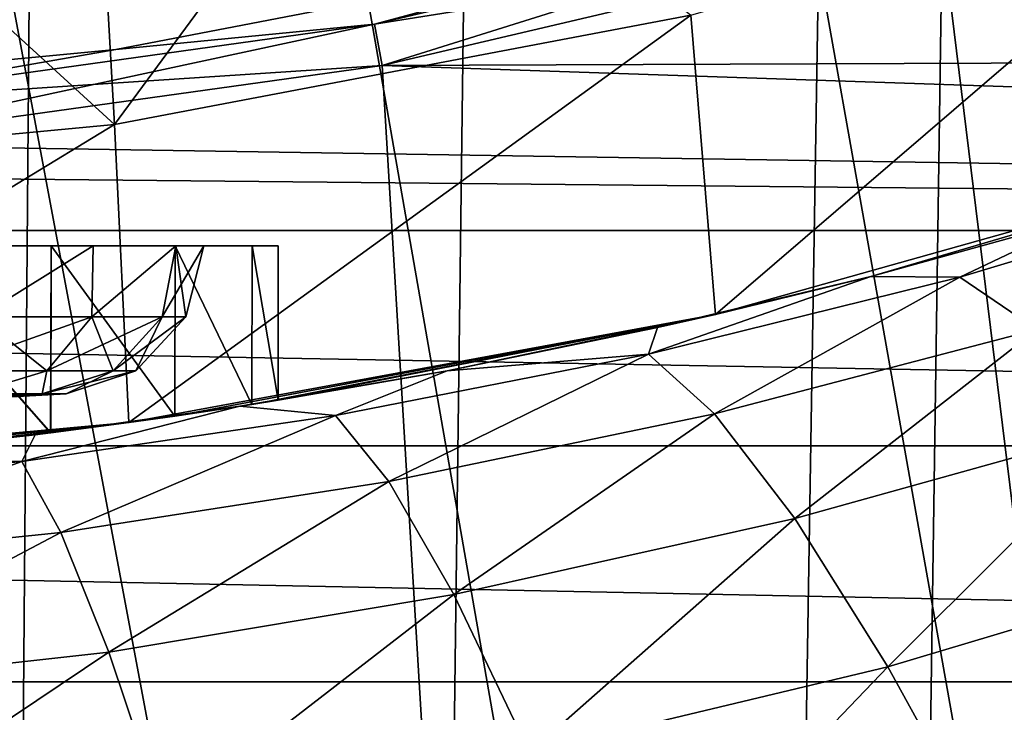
# Model space of a CAD drawing. Header units: millimetres. Extents: x -65 to 65, y -82 to 87.
# Tile 70 of 223: x 2.63 to 5.94, y -18.77 to -16.44. Entities that reach past the tile are written whole.
import ezdxf

# ---------------------------------------------------------------- set-up
doc = ezdxf.new("R2010")
doc.units = ezdxf.units.MM
doc.header["$LTSCALE"] = 101.851852
for name, color, linetype in [('11', 7, 'CONTINUOUS'), ('12', 7, 'CONTINUOUS'), ('221', 7, 'CONTINUOUS'), ('3', 7, 'CONTINUOUS'), ('35', 7, 'CONTINUOUS'), ('463', 7, 'CONTINUOUS'), ('466', 7, 'CONTINUOUS'), ('471', 7, 'CONTINUOUS'), ('779', 7, 'CONTINUOUS'), ('780', 7, 'CONTINUOUS'), ('781', 7, 'CONTINUOUS'), ('787', 7, 'CONTINUOUS'), ('788', 7, 'CONTINUOUS'), ('812', 7, 'CONTINUOUS'), ('817', 7, 'CONTINUOUS'), ('941', 7, 'CONTINUOUS'), ('943', 7, 'CONTINUOUS'), ('945', 7, 'CONTINUOUS')]:
    doc.layers.add(name, color=color, linetype=linetype)

msp = doc.modelspace()

# ---------------------------------------------------------------- linework, layer by layer
at = {"layer": '11', "color": 7, "linetype": 'CONTINUOUS', "true_color": 0xebebeb}
for points in [[(6.9004, -16.8895, 94.1), (5.4937, -17.303, 117.4938), (4.9709, -17.431, 94.1), (6.9004, -16.8895, 94.1)], [(6.2206, -17.1022, 117.3309), (5.4937, -17.303, 117.4938), (6.9004, -16.8895, 94.1), (6.2206, -17.1022, 117.3309)], [(5.4937, -17.303, 117.4938), (4.7763, -17.4753, 117.6349), (4.9709, -17.431, 94.1), (5.4937, -17.303, 117.4938)], [(2.9978, -17.7945, 94.1), (4.9709, -17.431, 94.1), (3.1525, -17.773, 106.5796), (2.9978, -17.7945, 94.1)], [(3.1525, -17.773, 106.5796), (4.9709, -17.431, 94.1), (3.4116, -17.7339, 107.3199), (3.1525, -17.773, 106.5796)], [(3.4116, -17.7339, 107.3199), (4.9709, -17.431, 94.1), (3.5, -17.7198, 108.1009), (3.4116, -17.7339, 107.3199)], [(4.9709, -17.431, 94.1), (4.0686, -17.6205, 117.7546), (3.5, -17.7198, 108.1009), (4.9709, -17.431, 94.1)], [(4.7763, -17.4753, 117.6349), (4.0686, -17.6205, 117.7546), (4.9709, -17.431, 94.1), (4.7763, -17.4753, 117.6349)], [(4.0686, -17.6205, 117.7546), (3.3706, -17.7403, 117.8534), (3.5, -17.7198, 108.1009), (4.0686, -17.6205, 117.7546)], [(3.5, -17.7198, 108.1009), (3.3706, -17.7403, 117.8534), (3.4113, -17.7339, 108.8817), (3.5, -17.7198, 108.1009)], [(3.3706, -17.7403, 117.8534), (2.6821, -17.8359, 117.932), (3.1518, -17.7731, 109.6217), (3.3706, -17.7403, 117.8534)], [(3.4113, -17.7339, 108.8817), (3.3706, -17.7403, 117.8534), (3.1518, -17.7731, 109.6217), (3.4113, -17.7339, 108.8817)], [(3.1518, -17.7731, 109.6217), (2.6821, -17.8359, 117.932), (2.734, -17.8295, 110.2849), (3.1518, -17.7731, 109.6217)], [(2.7346, -17.8294, 105.9159), (2.9978, -17.7945, 94.1), (3.1525, -17.773, 106.5796), (2.7346, -17.8294, 105.9159)], [(1.0037, -17.9769, 94.1), (2.9978, -17.7945, 94.1), (1.5174, -17.9476, 104.9461), (1.0037, -17.9769, 94.1)], [(1.5174, -17.9476, 104.9461), (2.9978, -17.7945, 94.1), (2.1813, -17.8916, 105.3629), (1.5174, -17.9476, 104.9461)], [(2.1813, -17.8916, 105.3629), (2.9978, -17.7945, 94.1), (2.7346, -17.8294, 105.9159), (2.1813, -17.8916, 105.3629)], [(2.6821, -17.8359, 117.932), (2.003, -17.9086, 117.9914), (2.1806, -17.8917, 110.8377), (2.6821, -17.8359, 117.932)], [(2.734, -17.8295, 110.2849), (2.6821, -17.8359, 117.932), (2.1806, -17.8917, 110.8377), (2.734, -17.8295, 110.2849)]]:
    msp.add_3dface(points, dxfattribs=at)
at = {"layer": '12', "color": 7, "linetype": 'CONTINUOUS', "true_color": 0xebebeb}
for points in [[(6.7815, -15.8745, 94.1), (4.9709, -17.431, 94.1), (4.8879, -16.4232, 94.1), (6.7815, -15.8745, 94.1)], [(6.9004, -16.8895, 94.1), (4.9709, -17.431, 94.1), (6.7815, -15.8745, 94.1), (6.9004, -16.8895, 94.1)], [(4.8879, -16.4232, 94.1), (2.9978, -17.7945, 94.1), (2.9486, -16.7917, 94.1), (4.8879, -16.4232, 94.1)], [(4.9709, -17.431, 94.1), (2.9978, -17.7945, 94.1), (4.8879, -16.4232, 94.1), (4.9709, -17.431, 94.1)], [(2.9486, -16.7917, 94.1), (1.0037, -17.9769, 94.1), (0.9876, -16.9766, 94.1), (2.9486, -16.7917, 94.1)], [(2.9978, -17.7945, 94.1), (1.0037, -17.9769, 94.1), (2.9486, -16.7917, 94.1), (2.9978, -17.7945, 94.1)]]:
    msp.add_3dface(points, dxfattribs=at)
at = {"layer": '221', "color": 7, "linetype": 'CONTINUOUS', "true_color": 0xebebeb}
for points in [[(2.9486, -16.7917, 94.1), (2.8892, -15.7422, 95.9143), (3.8417, -15.5791, 95.9143), (2.9486, -16.7917, 94.1)], [(4.8879, -16.4232, 94.1), (2.9486, -16.7917, 94.1), (3.8417, -15.5791, 95.9143), (4.8879, -16.4232, 94.1)], [(2.9486, -16.7917, 94.1), (1.9299, -15.8589, 95.9143), (2.8892, -15.7422, 95.9143), (2.9486, -16.7917, 94.1)], [(2.9486, -16.7917, 94.1), (0.9876, -16.9766, 94.1), (1.9299, -15.8589, 95.9143), (2.9486, -16.7917, 94.1)]]:
    msp.add_3dface(points, dxfattribs=at)
at = {"layer": '3', "color": 7, "linetype": 'CONTINUOUS', "true_color": 0xebebeb}
for points in [[(1.3437, -23.9342, 130.5292), (4.0266, -23.9608, 130.3782), (1.403, -9.9598, 128.0651), (1.3437, -23.9342, 130.5292)], [(1.403, -9.9598, 128.0651), (4.0266, -23.9608, 130.3782), (4.2048, -9.9865, 127.9142), (1.403, -9.9598, 128.0651)], [(4.0266, -23.9608, 130.3782), (6.6962, -24.0138, 130.0777), (4.2048, -9.9865, 127.9142), (4.0266, -23.9608, 130.3782)], [(4.2048, -9.9865, 127.9142), (6.6962, -24.0138, 130.0777), (6.9938, -10.0395, 127.6137), (4.2048, -9.9865, 127.9142)]]:
    msp.add_3dface(points, dxfattribs=at)
at = {"layer": '35', "color": 7, "linetype": 'CONTINUOUS', "true_color": 0xebebeb}
for points in [[(6.2206, -17.1022, 117.3309), (6.8328, -16.9928, 118.3888), (5.793, -17.3053, 118.6621), (6.2206, -17.1022, 117.3309)], [(6.8328, -16.9928, 118.3888), (6.0524, -17.4817, 119.8423), (5.793, -17.3053, 118.6621), (6.8328, -16.9928, 118.3888)], [(5.4937, -17.303, 117.4938), (6.2206, -17.1022, 117.3309), (5.793, -17.3053, 118.6621), (5.4937, -17.303, 117.4938)], [(4.7763, -17.4753, 117.6349), (5.4937, -17.303, 117.4938), (4.7454, -17.5647, 118.894), (4.7763, -17.4753, 117.6349)], [(5.4937, -17.303, 117.4938), (5.793, -17.3053, 118.6621), (4.7454, -17.5647, 118.894), (5.4937, -17.303, 117.4938)], [(5.793, -17.3053, 118.6621), (4.9681, -17.7656, 120.1082), (4.7454, -17.5647, 118.894), (5.793, -17.3053, 118.6621)], [(6.0524, -17.4817, 119.8423), (4.9681, -17.7656, 120.1082), (5.793, -17.3053, 118.6621), (6.0524, -17.4817, 119.8423)], [(4.0686, -17.6205, 117.7546), (4.7763, -17.4753, 117.6349), (4.7454, -17.5647, 118.894), (4.0686, -17.6205, 117.7546)], [(6.0524, -17.4817, 119.8423), (5.2382, -18.1185, 121.2773), (4.9681, -17.7656, 120.1082), (6.0524, -17.4817, 119.8423)], [(6.3664, -17.8034, 120.9777), (5.2382, -18.1185, 121.2773), (6.0524, -17.4817, 119.8423), (6.3664, -17.8034, 120.9777)], [(4.0686, -17.6205, 117.7546), (4.7454, -17.5647, 118.894), (3.6924, -17.7714, 119.0816), (4.0686, -17.6205, 117.7546)], [(4.7454, -17.5647, 118.894), (3.8722, -17.9937, 120.3258), (3.6924, -17.7714, 119.0816), (4.7454, -17.5647, 118.894)], [(4.9681, -17.7656, 120.1082), (3.8722, -17.9937, 120.3258), (4.7454, -17.5647, 118.894), (4.9681, -17.7656, 120.1082)], [(3.3706, -17.7403, 117.8534), (4.0686, -17.6205, 117.7546), (3.6924, -17.7714, 119.0816), (3.3706, -17.7403, 117.8534)], [(2.6821, -17.8359, 117.932), (3.3706, -17.7403, 117.8534), (2.6368, -17.9257, 119.2227), (2.6821, -17.8359, 117.932)], [(3.3706, -17.7403, 117.8534), (3.6924, -17.7714, 119.0816), (2.6368, -17.9257, 119.2227), (3.3706, -17.7403, 117.8534)], [(3.6924, -17.7714, 119.0816), (2.7685, -18.1653, 120.4916), (2.6368, -17.9257, 119.2227), (3.6924, -17.7714, 119.0816)], [(3.8722, -17.9937, 120.3258), (2.7685, -18.1653, 120.4916), (3.6924, -17.7714, 119.0816), (3.8722, -17.9937, 120.3258)], [(4.9681, -17.7656, 120.1082), (4.0911, -18.374, 121.5247), (3.8722, -17.9937, 120.3258), (4.9681, -17.7656, 120.1082)], [(5.2382, -18.1185, 121.2773), (4.0911, -18.374, 121.5247), (4.9681, -17.7656, 120.1082), (5.2382, -18.1185, 121.2773)], [(6.3664, -17.8034, 120.9777), (5.5511, -18.6171, 122.3809), (5.2382, -18.1185, 121.2773), (6.3664, -17.8034, 120.9777)], [(6.7295, -18.2647, 122.0485), (5.5511, -18.6171, 122.3809), (6.3664, -17.8034, 120.9777), (6.7295, -18.2647, 122.0485)], [(2.003, -17.9086, 117.9914), (2.6821, -17.8359, 117.932), (2.6368, -17.9257, 119.2227), (2.003, -17.9086, 117.9914)], [(2.003, -17.9086, 117.9914), (2.6368, -17.9257, 119.2227), (1.5809, -18.0281, 119.3165), (2.003, -17.9086, 117.9914)], [(2.6368, -17.9257, 119.2227), (1.6609, -18.2799, 120.6031), (1.5809, -18.0281, 119.3165), (2.6368, -17.9257, 119.2227)], [(2.7685, -18.1653, 120.4916), (1.6609, -18.2799, 120.6031), (2.6368, -17.9257, 119.2227), (2.7685, -18.1653, 120.4916)], [(3.8722, -17.9937, 120.3258), (2.9295, -18.5679, 121.715), (2.7685, -18.1653, 120.4916), (3.8722, -17.9937, 120.3258)], [(4.0911, -18.374, 121.5247), (2.9295, -18.5679, 121.715), (3.8722, -17.9937, 120.3258), (4.0911, -18.374, 121.5247)], [(5.2382, -18.1185, 121.2773), (4.3451, -18.9055, 122.6574), (4.0911, -18.374, 121.5247), (5.2382, -18.1185, 121.2773)], [(5.5511, -18.6171, 122.3809), (4.3451, -18.9055, 122.6574), (5.2382, -18.1185, 121.2773), (5.5511, -18.6171, 122.3809)], [(2.7685, -18.1653, 120.4916), (1.7594, -18.6983, 121.8442), (1.6609, -18.2799, 120.6031), (2.7685, -18.1653, 120.4916)], [(2.9295, -18.5679, 121.715), (1.7594, -18.6983, 121.8442), (2.7685, -18.1653, 120.4916), (2.9295, -18.5679, 121.715)], [(6.7295, -18.2647, 122.0485), (5.9012, -19.2527, 123.3995), (5.5511, -18.6171, 122.3809), (6.7295, -18.2647, 122.0485)], [(7.1354, -18.8576, 123.0359), (5.9012, -19.2527, 123.3995), (6.7295, -18.2647, 122.0485), (7.1354, -18.8576, 123.0359)], [(4.0911, -18.374, 121.5247), (3.1171, -19.1264, 122.8716), (2.9295, -18.5679, 121.715), (4.0911, -18.374, 121.5247)], [(4.3451, -18.9055, 122.6574), (3.1171, -19.1264, 122.8716), (4.0911, -18.374, 121.5247), (4.3451, -18.9055, 122.6574)], [(2.9295, -18.5679, 121.715), (1.8745, -19.2761, 123.0182), (1.7594, -18.6983, 121.8442), (2.9295, -18.5679, 121.715)], [(3.1171, -19.1264, 122.8716), (1.8745, -19.2761, 123.0182), (2.9295, -18.5679, 121.715), (3.1171, -19.1264, 122.8716)], [(5.5511, -18.6171, 122.3809), (4.6299, -19.579, 123.7039), (4.3451, -18.9055, 122.6574), (5.5511, -18.6171, 122.3809)], [(5.9012, -19.2527, 123.3995), (4.6299, -19.579, 123.7039), (5.5511, -18.6171, 122.3809), (5.9012, -19.2527, 123.3995)]]:
    msp.add_3dface(points, dxfattribs=at)
at = {"layer": '463', "color": 7, "linetype": 'CONTINUOUS', "true_color": 0xebebeb}
for points in [[(2.7356, -17.2, 105.9169), (2.2518, -17.2, 106.8008), (2.1812, -17.2, 105.3634), (2.7356, -17.2, 105.9169)], [(2.1812, -17.2, 110.8366), (2.5111, -17.2, 108.7724), (2.7356, -17.2, 110.2831), (2.1812, -17.2, 110.8366)], [(2.5111, -17.2, 107.4276), (2.2518, -17.2, 106.8008), (2.7356, -17.2, 105.9169), (2.5111, -17.2, 107.4276)], [(2.5996, -17.2, 108.1), (2.5111, -17.2, 107.4276), (2.7356, -17.2, 105.9169), (2.5996, -17.2, 108.1)], [(2.5111, -17.2, 108.7724), (2.5996, -17.2, 108.1), (2.7356, -17.2, 110.2831), (2.5111, -17.2, 108.7724)], [(2.7356, -17.2, 110.2831), (2.5996, -17.2, 108.1), (2.7356, -17.2, 105.9169), (2.7356, -17.2, 110.2831)], [(3.1537, -17.2, 109.6179), (2.7356, -17.2, 110.2831), (3.1537, -17.2, 106.5821), (3.1537, -17.2, 109.6179)], [(3.1537, -17.2, 106.5821), (2.7356, -17.2, 110.2831), (2.7356, -17.2, 105.9169), (3.1537, -17.2, 106.5821)], [(3.4122, -17.2, 108.8776), (3.1537, -17.2, 109.6179), (3.4122, -17.2, 107.3224), (3.4122, -17.2, 108.8776)], [(3.4122, -17.2, 107.3224), (3.1537, -17.2, 109.6179), (3.1537, -17.2, 106.5821), (3.4122, -17.2, 107.3224)], [(3.4995, -17.2, 108.1), (3.4122, -17.2, 108.8776), (3.4122, -17.2, 107.3224), (3.4995, -17.2, 108.1)]]:
    msp.add_3dface(points, dxfattribs=at)
at = {"layer": '466', "color": 7, "linetype": 'CONTINUOUS', "true_color": 0xebebeb}
for points in [[(2.734, -17.8295, 110.2849), (2.1806, -17.8917, 110.8377), (2.1812, -17.2, 110.8366), (2.734, -17.8295, 110.2849)], [(2.1813, -17.8916, 105.3629), (2.7346, -17.8294, 105.9159), (2.1812, -17.2, 105.3634), (2.1813, -17.8916, 105.3629)], [(2.7346, -17.8294, 105.9159), (2.7356, -17.2, 105.9169), (2.1812, -17.2, 105.3634), (2.7346, -17.8294, 105.9159)], [(2.734, -17.8295, 110.2849), (2.1812, -17.2, 110.8366), (2.7356, -17.2, 110.2831), (2.734, -17.8295, 110.2849)], [(3.1518, -17.7731, 109.6217), (2.734, -17.8295, 110.2849), (2.7356, -17.2, 110.2831), (3.1518, -17.7731, 109.6217)], [(2.7346, -17.8294, 105.9159), (3.1525, -17.773, 106.5796), (2.7356, -17.2, 105.9169), (2.7346, -17.8294, 105.9159)], [(3.1525, -17.773, 106.5796), (3.1537, -17.2, 106.5821), (2.7356, -17.2, 105.9169), (3.1525, -17.773, 106.5796)], [(3.1518, -17.7731, 109.6217), (2.7356, -17.2, 110.2831), (3.1537, -17.2, 109.6179), (3.1518, -17.7731, 109.6217)], [(3.4113, -17.7339, 108.8817), (3.1518, -17.7731, 109.6217), (3.1537, -17.2, 109.6179), (3.4113, -17.7339, 108.8817)], [(3.1525, -17.773, 106.5796), (3.4116, -17.7339, 107.3199), (3.1537, -17.2, 106.5821), (3.1525, -17.773, 106.5796)], [(3.4116, -17.7339, 107.3199), (3.4122, -17.2, 107.3224), (3.1537, -17.2, 106.5821), (3.4116, -17.7339, 107.3199)], [(3.4113, -17.7339, 108.8817), (3.1537, -17.2, 109.6179), (3.4122, -17.2, 108.8776), (3.4113, -17.7339, 108.8817)], [(3.5, -17.7198, 108.1009), (3.4113, -17.7339, 108.8817), (3.4122, -17.2, 108.8776), (3.5, -17.7198, 108.1009)], [(3.4116, -17.7339, 107.3199), (3.5, -17.7198, 108.1009), (3.4122, -17.2, 107.3224), (3.4116, -17.7339, 107.3199)], [(3.5, -17.7198, 108.1009), (3.4122, -17.2, 108.8776), (3.4995, -17.2, 108.1), (3.5, -17.7198, 108.1009)], [(3.5, -17.7198, 108.1009), (3.4995, -17.2, 108.1), (3.4122, -17.2, 107.3224), (3.5, -17.7198, 108.1009)]]:
    msp.add_3dface(points, dxfattribs=at)
at = {"layer": '471', "color": 7, "linetype": 'CONTINUOUS', "true_color": 0xebebeb}
for points in [[(2.7121, -10.1323, 128.0421), (0, -10.1198, 128.1128), (2.5979, -24.2704, 130.5349), (2.7121, -10.1323, 128.0421)], [(5.1878, -24.3077, 130.3231), (2.7121, -10.1323, 128.0421), (2.5979, -24.2704, 130.5349), (5.1878, -24.3077, 130.3231)], [(5.4165, -10.1696, 127.8307), (2.7121, -10.1323, 128.0421), (5.1878, -24.3077, 130.3231), (5.4165, -10.1696, 127.8307)], [(7.7615, -24.3697, 129.9717), (5.4165, -10.1696, 127.8307), (5.1878, -24.3077, 130.3231), (7.7615, -24.3697, 129.9717)], [(8.1055, -10.2315, 127.4798), (5.4165, -10.1696, 127.8307), (7.7615, -24.3697, 129.9717), (8.1055, -10.2315, 127.4798)]]:
    msp.add_3dface(points, dxfattribs=at)
at = {"layer": '779', "linetype": 'CONTINUOUS'}
for points in [[(1.3376, -17.7747, 108.4928), (1.3941, -17.7747, 108.1), (2.7054, -17.6987, 108.7668), (1.3376, -17.7747, 108.4928)], [(2.4672, -17.6987, 109.3949), (1.3376, -17.7747, 108.4928), (2.7054, -17.6987, 108.7668), (2.4672, -17.6987, 109.3949)], [(1.3941, -17.7747, 108.1), (2.7863, -17.6987, 108.1), (2.7054, -17.6987, 108.7668), (1.3941, -17.7747, 108.1)]]:
    msp.add_3dface(points, dxfattribs=at)
at = {"layer": '780', "linetype": 'CONTINUOUS'}
for points in [[(2.4326, -17.2, 110.2552), (2.4932, -17.4394, 110.0883), (2.8777, -17.2, 109.6103), (2.4326, -17.2, 110.2552)], [(2.4932, -17.4394, 110.0883), (2.8731, -17.4394, 109.4836), (2.8777, -17.2, 109.6103), (2.4932, -17.4394, 110.0883)], [(2.8731, -17.4394, 109.4836), (3.109, -17.4394, 108.8096), (3.1556, -17.2, 108.8777), (2.8731, -17.4394, 109.4836)], [(2.8777, -17.2, 109.6103), (2.8731, -17.4394, 109.4836), (3.1556, -17.2, 108.8777), (2.8777, -17.2, 109.6103)], [(3.109, -17.4394, 108.8096), (3.1889, -17.4394, 108.1), (3.1556, -17.2, 108.8777), (3.109, -17.4394, 108.8096)], [(3.1889, -17.4394, 108.1), (3.25, -17.2, 108.1), (3.1556, -17.2, 108.8777), (3.1889, -17.4394, 108.1)], [(2.3615, -17.6205, 109.9832), (2.7214, -17.6205, 109.4105), (2.4932, -17.4394, 110.0883), (2.3615, -17.6205, 109.9832)], [(2.4932, -17.4394, 110.0883), (2.7214, -17.6205, 109.4105), (2.8731, -17.4394, 109.4836), (2.4932, -17.4394, 110.0883)], [(2.7214, -17.6205, 109.4105), (2.9447, -17.6205, 108.7721), (2.8731, -17.4394, 109.4836), (2.7214, -17.6205, 109.4105)], [(2.8731, -17.4394, 109.4836), (2.9447, -17.6205, 108.7721), (3.109, -17.4394, 108.8096), (2.8731, -17.4394, 109.4836)], [(2.9447, -17.6205, 108.7721), (3.0205, -17.6205, 108.1), (3.109, -17.4394, 108.8096), (2.9447, -17.6205, 108.7721)], [(3.0205, -17.6205, 108.1), (3.1889, -17.4394, 108.1), (3.109, -17.4394, 108.8096), (3.0205, -17.6205, 108.1)], [(2.3615, -17.6205, 109.9832), (2.4672, -17.6987, 109.3949), (2.7214, -17.6205, 109.4105), (2.3615, -17.6205, 109.9832)], [(2.4672, -17.6987, 109.3949), (2.7054, -17.6987, 108.7668), (2.7214, -17.6205, 109.4105), (2.4672, -17.6987, 109.3949)], [(2.7054, -17.6987, 108.7668), (2.7863, -17.6987, 108.1), (2.9447, -17.6205, 108.7721), (2.7054, -17.6987, 108.7668)], [(2.7214, -17.6205, 109.4105), (2.7054, -17.6987, 108.7668), (2.9447, -17.6205, 108.7721), (2.7214, -17.6205, 109.4105)], [(2.9447, -17.6205, 108.7721), (2.7863, -17.6987, 108.1), (3.0205, -17.6205, 108.1), (2.9447, -17.6205, 108.7721)]]:
    msp.add_3dface(points, dxfattribs=at)
at = {"layer": '781', "linetype": 'CONTINUOUS'}
for points in [[(2.4326, -17.2, 110.2552), (2.8777, -17.2, 109.6103), (1.604, -17.2, 110.1367), (2.4326, -17.2, 110.2552)], [(1.604, -17.2, 110.1367), (2.8777, -17.2, 109.6103), (2.0365, -17.2, 109.7042), (1.604, -17.2, 110.1367)], [(2.5438, -17.2, 108.6), (3.25, -17.2, 108.1), (1.833, -17.2, 108.6), (2.5438, -17.2, 108.6)], [(1.833, -17.2, 108.6), (3.25, -17.2, 108.1), (1.9, -17.2, 108.1), (1.833, -17.2, 108.6)], [(3.25, -17.2, 108.1), (3.1556, -17.2, 107.3223), (1.9, -17.2, 108.1), (3.25, -17.2, 108.1)], [(1.9, -17.2, 108.1), (3.1556, -17.2, 107.3223), (2.5438, -17.2, 107.6), (1.9, -17.2, 108.1)], [(2.0365, -17.2, 109.7042), (2.8777, -17.2, 109.6103), (2.3557, -17.2, 109.1824), (2.0365, -17.2, 109.7042)], [(2.8777, -17.2, 106.5897), (2.4326, -17.2, 105.9448), (2.0366, -17.2, 106.4959), (2.8777, -17.2, 106.5897)], [(2.3558, -17.2, 107.0176), (2.8777, -17.2, 106.5897), (2.0366, -17.2, 106.4959), (2.3558, -17.2, 107.0176)], [(2.8777, -17.2, 109.6103), (3.1556, -17.2, 108.8777), (2.3557, -17.2, 109.1824), (2.8777, -17.2, 109.6103)], [(2.3557, -17.2, 109.1824), (3.1556, -17.2, 108.8777), (2.5438, -17.2, 108.6), (2.3557, -17.2, 109.1824)], [(3.1556, -17.2, 107.3223), (2.8777, -17.2, 106.5897), (2.3558, -17.2, 107.0176), (3.1556, -17.2, 107.3223)], [(2.5438, -17.2, 107.6), (3.1556, -17.2, 107.3223), (2.3558, -17.2, 107.0176), (2.5438, -17.2, 107.6)], [(3.1556, -17.2, 108.8777), (3.25, -17.2, 108.1), (2.5438, -17.2, 108.6), (3.1556, -17.2, 108.8777)]]:
    msp.add_3dface(points, dxfattribs=at)
at = {"layer": '787', "linetype": 'CONTINUOUS'}
for points in [[(2.7863, -17.6987, 108.1), (1.3941, -17.7747, 108.1), (1.3376, -17.7747, 107.7072), (2.7863, -17.6987, 108.1)], [(2.7863, -17.6987, 108.1), (1.3376, -17.7747, 107.7072), (2.7054, -17.6987, 107.4332), (2.7863, -17.6987, 108.1)], [(2.7054, -17.6987, 107.4332), (1.3376, -17.7747, 107.7072), (2.4672, -17.6987, 106.8051), (2.7054, -17.6987, 107.4332)]]:
    msp.add_3dface(points, dxfattribs=at)
at = {"layer": '788', "linetype": 'CONTINUOUS'}
for points in [[(2.4326, -17.2, 105.9448), (2.8777, -17.2, 106.5897), (2.4932, -17.4394, 106.1117), (2.4326, -17.2, 105.9448)], [(2.8777, -17.2, 106.5897), (2.8731, -17.4394, 106.7164), (2.4932, -17.4394, 106.1117), (2.8777, -17.2, 106.5897)], [(2.8777, -17.2, 106.5897), (3.1556, -17.2, 107.3223), (2.8731, -17.4394, 106.7164), (2.8777, -17.2, 106.5897)], [(3.1556, -17.2, 107.3223), (3.109, -17.4394, 107.3904), (2.8731, -17.4394, 106.7164), (3.1556, -17.2, 107.3223)], [(3.25, -17.2, 108.1), (3.1889, -17.4394, 108.1), (3.109, -17.4394, 107.3904), (3.25, -17.2, 108.1)], [(3.1556, -17.2, 107.3223), (3.25, -17.2, 108.1), (3.109, -17.4394, 107.3904), (3.1556, -17.2, 107.3223)], [(2.7214, -17.6205, 106.7895), (2.3615, -17.6205, 106.2168), (2.8731, -17.4394, 106.7164), (2.7214, -17.6205, 106.7895)], [(2.8731, -17.4394, 106.7164), (2.3615, -17.6205, 106.2168), (2.4932, -17.4394, 106.1117), (2.8731, -17.4394, 106.7164)], [(2.9447, -17.6205, 107.4279), (2.7214, -17.6205, 106.7895), (3.109, -17.4394, 107.3904), (2.9447, -17.6205, 107.4279)], [(3.109, -17.4394, 107.3904), (2.7214, -17.6205, 106.7895), (2.8731, -17.4394, 106.7164), (3.109, -17.4394, 107.3904)], [(3.1889, -17.4394, 108.1), (3.0205, -17.6205, 108.1), (2.9447, -17.6205, 107.4279), (3.1889, -17.4394, 108.1)], [(3.1889, -17.4394, 108.1), (2.9447, -17.6205, 107.4279), (3.109, -17.4394, 107.3904), (3.1889, -17.4394, 108.1)], [(2.7214, -17.6205, 106.7895), (2.4672, -17.6987, 106.8051), (2.3615, -17.6205, 106.2168), (2.7214, -17.6205, 106.7895)], [(2.7054, -17.6987, 107.4332), (2.4672, -17.6987, 106.8051), (2.7214, -17.6205, 106.7895), (2.7054, -17.6987, 107.4332)], [(3.0205, -17.6205, 108.1), (2.7863, -17.6987, 108.1), (2.7054, -17.6987, 107.4332), (3.0205, -17.6205, 108.1)], [(3.0205, -17.6205, 108.1), (2.7054, -17.6987, 107.4332), (2.9447, -17.6205, 107.4279), (3.0205, -17.6205, 108.1)], [(2.9447, -17.6205, 107.4279), (2.7054, -17.6987, 107.4332), (2.7214, -17.6205, 106.7895), (2.9447, -17.6205, 107.4279)]]:
    msp.add_3dface(points, dxfattribs=at)
at = {"layer": '812', "linetype": 'CONTINUOUS'}
for points in [[(5.7333, -16.1502, 87.5), (8.8331, -41.3923, 87.5), (7.5681, -15.5353, 87.5), (5.7333, -16.1502, 87.5)], [(3.8496, -16.5933, 87.5), (5.3605, -41.7769, 87.5), (5.7333, -16.1502, 87.5), (3.8496, -16.5933, 87.5)], [(5.3605, -41.7769, 87.5), (8.8331, -41.3923, 87.5), (5.7333, -16.1502, 87.5), (5.3605, -41.7769, 87.5)], [(1.933, -16.8606, 87.5), (5.3605, -41.7769, 87.5), (3.8496, -16.5933, 87.5), (1.933, -16.8606, 87.5)], [(1.8721, -41.9728, 87.5), (5.3605, -41.7769, 87.5), (1.933, -16.8606, 87.5), (1.8721, -41.9728, 87.5)]]:
    msp.add_3dface(points, dxfattribs=at)
at = {"layer": '817', "linetype": 'CONTINUOUS'}
for points in [[(20.8235, -16.5274, 85), (5.7333, -16.1502, 85), (21.5, -16.0359, 85), (20.8235, -16.5274, 85)], [(3.8496, -16.5933, 85), (5.7333, -16.1502, 85), (20.8235, -16.5274, 85), (3.8496, -16.5933, 85)], [(20.2639, -17.1488, 85), (3.8496, -16.5933, 85), (20.8235, -16.5274, 85), (20.2639, -17.1488, 85)], [(1.933, -16.8606, 85), (3.8496, -16.5933, 85), (20.2639, -17.1488, 85), (1.933, -16.8606, 85)], [(0, -16.95, 85), (1.933, -16.8606, 85), (20.2639, -17.1488, 85), (0, -16.95, 85)], [(0, -16.95, 85), (20.2639, -17.1488, 85), (-20.2639, -17.1488, 85), (0, -16.95, 85)], [(20.2639, -17.1488, 85), (19.8458, -17.8731, 85), (-20.2639, -17.1488, 85), (20.2639, -17.1488, 85)], [(-20.2639, -17.1488, 85), (19.8458, -17.8731, 85), (-19.8458, -17.8731, 85), (-20.2639, -17.1488, 85)], [(19.8458, -17.8731, 85), (19.5874, -18.6684, 85), (-19.8458, -17.8731, 85), (19.8458, -17.8731, 85)], [(-19.8458, -17.8731, 85), (19.5874, -18.6684, 85), (-19.5874, -18.6684, 85), (-19.8458, -17.8731, 85)], [(19.5874, -18.6684, 85), (19.5, -19.5, 85), (-19.5874, -18.6684, 85), (19.5874, -18.6684, 85)], [(-19.5874, -18.6684, 85), (19.5, -19.5, 85), (-19.5, -19.5, 85), (-19.5874, -18.6684, 85)]]:
    msp.add_3dface(points, dxfattribs=at)
at = {"layer": '941', "linetype": 'CONTINUOUS'}
for points in [[(4.892, -16.1651, 85.2), (2.953, -16.5388, 85.2), (4.892, -16.1651, 87.3), (4.892, -16.1651, 85.2)], [(4.892, -16.1651, 87.3), (2.953, -16.5388, 85.2), (2.953, -16.5388, 87.3), (4.892, -16.1651, 87.3)], [(2.953, -16.5388, 85.2), (0.9873, -16.7265, 85.2), (2.953, -16.5388, 87.3), (2.953, -16.5388, 85.2)], [(2.953, -16.5388, 87.3), (0.9873, -16.7265, 85.2), (0.9873, -16.7265, 87.3), (2.953, -16.5388, 87.3)]]:
    msp.add_3dface(points, dxfattribs=at)
at = {"layer": '943', "linetype": 'CONTINUOUS'}
for points in [[(5.6945, -16.0142, 85.0586), (3.8496, -16.5933, 85), (3.8236, -16.4543, 85.0586), (5.6945, -16.0142, 85.0586)], [(4.892, -16.1651, 85.2), (5.6945, -16.0142, 85.0586), (3.8236, -16.4543, 85.0586), (4.892, -16.1651, 85.2)], [(5.7333, -16.1502, 85), (3.8496, -16.5933, 85), (5.6945, -16.0142, 85.0586), (5.7333, -16.1502, 85)], [(2.953, -16.5388, 85.2), (4.892, -16.1651, 85.2), (3.8236, -16.4543, 85.0586), (2.953, -16.5388, 85.2)], [(3.8236, -16.4543, 85.0586), (1.933, -16.8606, 85), (1.92, -16.7198, 85.0586), (3.8236, -16.4543, 85.0586)], [(2.953, -16.5388, 85.2), (3.8236, -16.4543, 85.0586), (1.92, -16.7198, 85.0586), (2.953, -16.5388, 85.2)], [(3.8496, -16.5933, 85), (1.933, -16.8606, 85), (3.8236, -16.4543, 85.0586), (3.8496, -16.5933, 85)], [(0.9873, -16.7265, 85.2), (2.953, -16.5388, 85.2), (1.92, -16.7198, 85.0586), (0.9873, -16.7265, 85.2)]]:
    msp.add_3dface(points, dxfattribs=at)
at = {"layer": '945', "linetype": 'CONTINUOUS'}
for points in [[(3.8236, -16.4543, 87.4414), (5.7333, -16.1502, 87.5), (5.6945, -16.0142, 87.4414), (3.8236, -16.4543, 87.4414)], [(4.892, -16.1651, 87.3), (3.8236, -16.4543, 87.4414), (5.6945, -16.0142, 87.4414), (4.892, -16.1651, 87.3)], [(4.892, -16.1651, 87.3), (2.953, -16.5388, 87.3), (3.8236, -16.4543, 87.4414), (4.892, -16.1651, 87.3)], [(3.8496, -16.5933, 87.5), (5.7333, -16.1502, 87.5), (3.8236, -16.4543, 87.4414), (3.8496, -16.5933, 87.5)], [(1.92, -16.7198, 87.4414), (3.8496, -16.5933, 87.5), (3.8236, -16.4543, 87.4414), (1.92, -16.7198, 87.4414)], [(2.953, -16.5388, 87.3), (1.92, -16.7198, 87.4414), (3.8236, -16.4543, 87.4414), (2.953, -16.5388, 87.3)], [(2.953, -16.5388, 87.3), (0.9873, -16.7265, 87.3), (1.92, -16.7198, 87.4414), (2.953, -16.5388, 87.3)], [(1.933, -16.8606, 87.5), (3.8496, -16.5933, 87.5), (1.92, -16.7198, 87.4414), (1.933, -16.8606, 87.5)]]:
    msp.add_3dface(points, dxfattribs=at)

doc.saveas('drawing.dxf')
